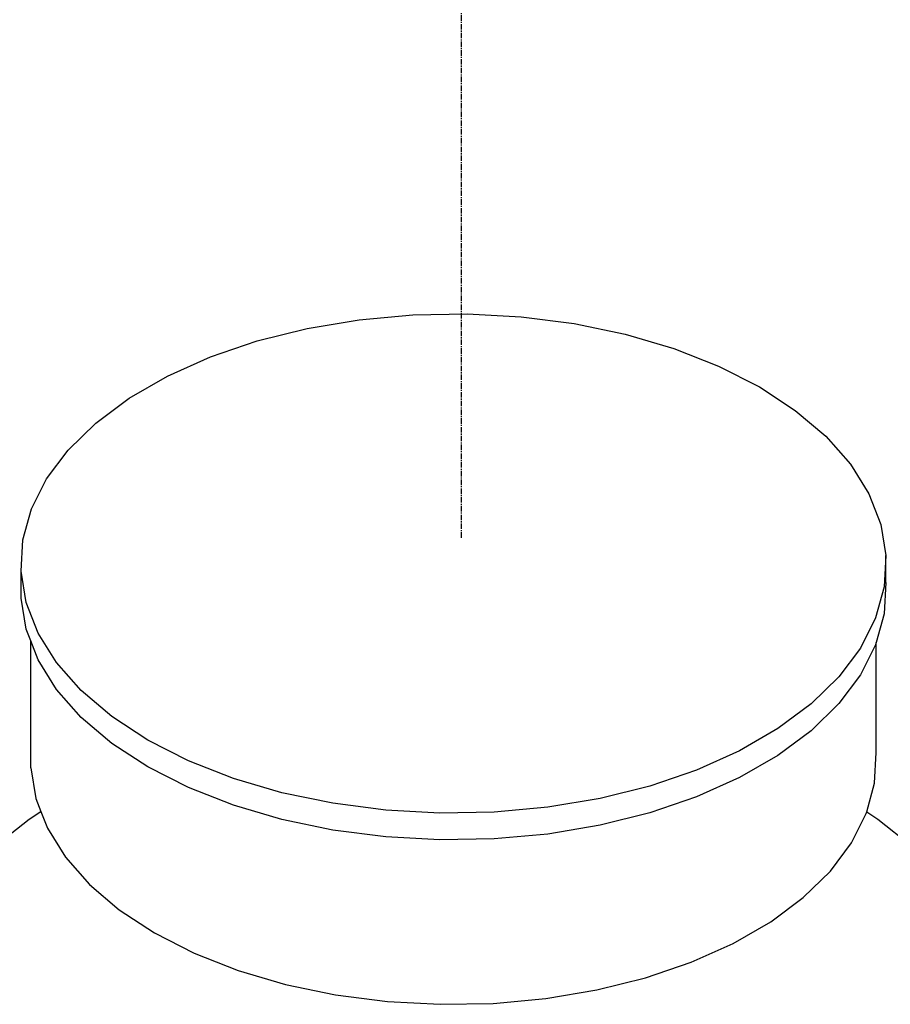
# Model space of a CAD drawing. Extents: x -17300 to -11339, y 1971 to 5059.
# Tile 18 of 81: x -14028 to -13949, y 3050 to 3140. Entities that reach past the tile are written whole.
import ezdxf

# ---------------------------------------------------------------- set-up
doc = ezdxf.new("R2010")
doc.units = 0
doc.header["$MEASUREMENT"] = 0
doc.linetypes.add('CENTER1', pattern=[0.6625, 0.5, -0.075, 0.0125, -0.075])
doc.layers.get('0').update_dxf_attribs({"linetype": 'CONTINUOUS'})
doc.layers.add('CENTERLINE', color=3, linetype='CENTER1')
doc.layers.add('TANK-SLOPE', color=2, linetype='CONTINUOUS')

# ---------------------------------------------------------------- blocks, each defined once
blk = doc.blocks.new('5-6 TANKS')
for p, q in [((-165.11, 38.444), (-162.66, 38.668)), ((-162.66, 38.668), (-160.181, 38.713)), ((-160.181, 38.713), (-157.712, 38.579)), ((-167.492, 38.045), (-165.11, 38.444)), ((-157.712, 38.579), (-155.292, 38.266)), ((-155.292, 38.266), (-152.958, 37.781)), ((-169.768, 37.476), (-167.492, 38.045)), ((-152.958, 37.781), (-150.748, 37.131)), ((-171.903, 36.747), (-169.768, 37.476)), ((-150.748, 37.131), (-148.697, 36.326)), ((-173.863, 35.87), (-171.903, 36.747)), ((-148.697, 36.326), (-146.836, 35.379)), ((-175.616, 34.857), (-173.863, 35.87)), ((-146.836, 35.379), (-145.196, 34.305)), ((-177.137, 33.726), (-175.616, 34.857)), ((-145.196, 34.305), (-143.802, 33.121)), ((-178.399, 32.493), (-177.137, 33.726)), ((-143.802, 33.121), (-142.676, 31.845)), ((-179.384, 31.179), (-178.399, 32.493)), ((-142.676, 31.845), (-141.836, 30.498)), ((-180.076, 29.804), (-179.384, 31.179)), ((-141.836, 30.498), (-141.295, 29.1)), ((-180.464, 28.389), (-180.076, 29.804)), ((-141.295, 29.1), (-141.061, 27.674)), ((-180.542, 26.958), (-180.464, 28.389)), ((-141.061, 27.674), (-141.139, 26.243)), ((-141.061, 26.45), (-141.061, 27.674)), ((-180.309, 25.533), (-180.542, 26.958)), ((-180.542, 25.733), (-180.542, 26.958)), ((-141.139, 26.243), (-141.527, 24.829)), ((-141.061, 26.45), (-141.139, 25.018)), ((-180.309, 24.308), (-180.542, 25.733)), ((-179.767, 24.135), (-180.309, 25.533)), ((-141.527, 24.829), (-142.219, 23.454)), ((-141.139, 25.018), (-141.499, 23.708)), ((-180.105, 23.781), (-180.309, 24.308)), ((-178.927, 22.788), (-179.767, 24.135)), ((-180.105, 17.985), (-180.105, 23.781)), ((-179.767, 22.91), (-180.105, 23.781)), ((-142.219, 23.454), (-143.204, 22.14)), ((-141.527, 23.604), (-142.219, 22.229)), ((-141.499, 23.708), (-141.527, 23.604)), ((-141.499, 18.685), (-141.499, 23.708)), ((-178.927, 21.563), (-179.767, 22.91)), ((-177.801, 21.512), (-178.927, 22.788)), ((-143.204, 22.14), (-144.467, 20.907)), ((-142.219, 22.229), (-143.204, 20.915)), ((-177.801, 20.287), (-178.927, 21.563)), ((-176.407, 20.328), (-177.801, 21.512)), ((-144.467, 20.907), (-145.987, 19.776)), ((-143.204, 20.915), (-144.467, 19.682)), ((-176.407, 19.103), (-177.801, 20.287)), ((-174.767, 19.253), (-176.407, 20.328)), ((-145.987, 19.776), (-147.741, 18.763)), ((-144.467, 19.682), (-145.987, 18.551)), ((-174.767, 18.029), (-176.407, 19.103)), ((-172.907, 18.306), (-174.767, 19.253)), ((-147.741, 18.763), (-149.701, 17.885)), ((-145.987, 18.551), (-147.741, 17.538)), ((-141.575, 17.286), (-141.499, 18.685)), ((-180.105, 17.985), (-179.876, 16.591)), ((-172.907, 17.082), (-174.767, 18.029)), ((-170.855, 17.502), (-172.907, 18.306)), ((-149.701, 17.885), (-151.835, 17.156)), ((-147.741, 17.538), (-149.701, 16.661)), ((-170.855, 16.277), (-172.907, 17.082)), ((-168.645, 16.851), (-170.855, 17.502)), ((-151.835, 17.156), (-154.112, 16.588)), ((-141.934, 15.976), (-141.575, 17.286)), ((-166.312, 16.366), (-168.645, 16.851)), ((-149.701, 16.661), (-151.835, 15.932)), ((-179.876, 16.591), (-179.645, 15.992)), ((-168.645, 15.627), (-170.855, 16.277)), ((-163.891, 16.054), (-166.312, 16.366)), ((-156.493, 16.188), (-158.943, 15.964)), ((-154.112, 16.588), (-156.493, 16.188)), ((-180.185, 15.646), (-179.645, 15.992)), ((-179.645, 15.992), (-179.347, 15.224)), ((-161.422, 15.919), (-163.891, 16.054)), ((-158.943, 15.964), (-161.422, 15.919)), ((-151.835, 15.932), (-154.112, 15.363)), ((-142.631, 14.558), (-141.954, 15.903)), ((-141.954, 15.903), (-141.934, 15.976)), ((-141.934, 15.976), (-141.419, 15.646)), ((-181.719, 14.426), (-180.185, 15.646)), ((-166.312, 15.142), (-168.645, 15.627)), ((-154.112, 15.363), (-156.493, 14.963)), ((-141.419, 15.646), (-139.884, 14.426)), ((-179.347, 15.224), (-178.526, 13.907)), ((-163.891, 14.829), (-166.312, 15.142)), ((-156.493, 14.963), (-158.943, 14.739)), ((-161.422, 14.695), (-163.891, 14.829)), ((-158.943, 14.739), (-161.422, 14.695)), ((-143.594, 13.273), (-142.631, 14.558)), ((-178.526, 13.907), (-177.425, 12.659)), ((-144.829, 12.068), (-143.594, 13.273)), ((-177.425, 12.659), (-176.062, 11.501)), ((-146.315, 10.961), (-144.829, 12.068)), ((-176.062, 11.501), (-174.458, 10.451)), ((-148.03, 9.971), (-146.315, 10.961)), ((-174.458, 10.451), (-172.638, 9.525)), ((-149.946, 9.113), (-148.03, 9.971)), ((-172.638, 9.525), (-170.633, 8.737)), ((-152.034, 8.4), (-149.946, 9.113)), ((-170.633, 8.737), (-168.472, 8.102)), ((-168.472, 8.102), (-166.19, 7.627)), ((-154.26, 7.844), (-152.034, 8.4)), ((-156.589, 7.453), (-154.26, 7.844)), ((-166.19, 7.627), (-163.823, 7.322)), ((-163.823, 7.322), (-161.408, 7.19)), ((-161.408, 7.19), (-158.984, 7.234)), ((-158.984, 7.234), (-156.589, 7.453))]:
    blk.add_line(p, q)

msp = doc.modelspace()

# ---------------------------------------------------------------- linework, layer by layer
at = {"layer": 'CENTERLINE', "color": 3, "linetype": 'CENTER1'}
msp.add_line((-13987.975, 3092.414), (-13987.975, 3278.328), dxfattribs=at)

# ---------------------------------------------------------------- block references
at = {"layer": 'TANK-SLOPE', "xscale": 2, "yscale": 2, "zscale": 2}
msp.add_blockref('5-6 TANKS', (-13667.091, 3035.433, 0), dxfattribs=at)

doc.saveas('drawing.dxf')
